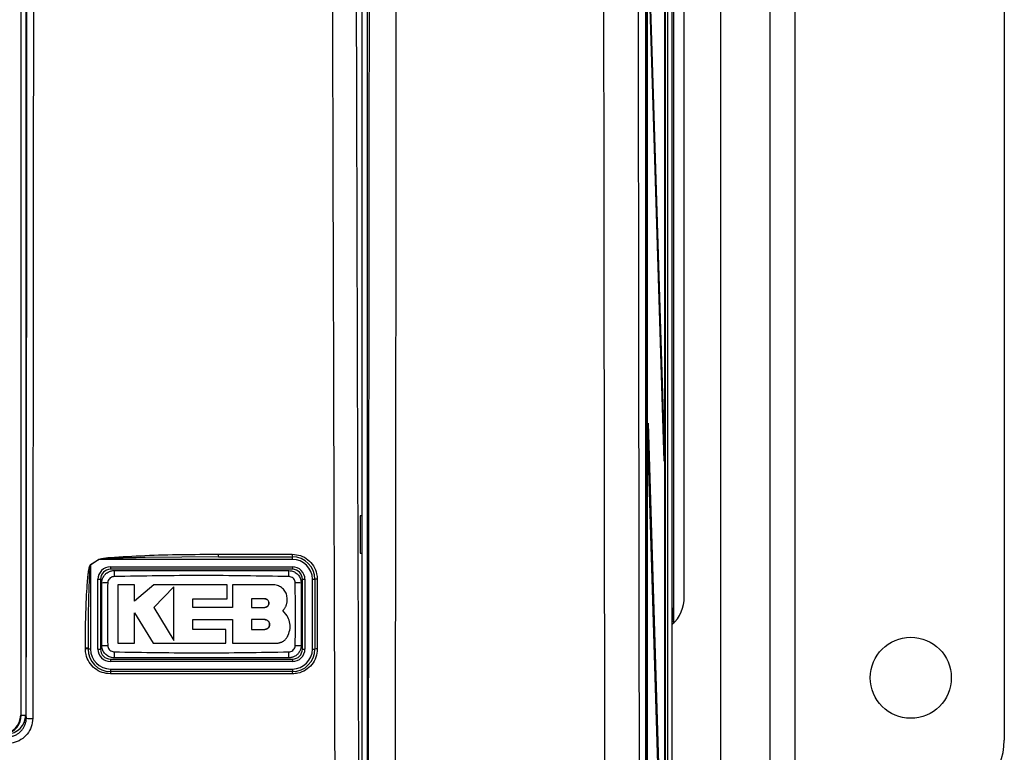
# Model space of a CAD drawing. Header units: millimetres. Extents: x 5 to 418, y 2 to 292.
# Tile 30 of 48: x 106 to 132, y 157 to 177. Entities that reach past the tile are written whole.
import ezdxf

# ---------------------------------------------------------------- set-up
doc = ezdxf.new("R2010")
doc.units = ezdxf.units.MM

msp = doc.modelspace()

# ---------------------------------------------------------------- linework, layer by layer
at = {"color": 7, "linetype": 'Continuous', "lineweight": 25}
for p, q in [((123.4826, 233.1548), (123.4826, 127.5375)), ((123.3654, 232.9825), (123.3654, 127.6605)), ((122.7812, 227.1522), (122.7812, 140.1634)), ((123.2961, 133.8215), (123.2961, 227.1548)), ((123.304, 227.1548), (123.304, 133.8215)), ((122.8137, 141.1548), (122.8137, 226.4881)), ((122.8215, 226.4881), (122.8215, 141.1548)), ((115.3454, 155.4503), (115.3454, 224.7321)), ((124.7867, 204.1548), (124.7867, 155.8215)), ((126.1046, 204.1548), (126.1046, 155.8215)), ((126.7713, 204.1548), (126.7713, 155.8215)), ((132.3713, 202.4881), (132.3713, 157.4881)), ((115.2046, 155.6539), (115.2046, 200.8665)), ((123.538, 160.6224), (123.538, 199.3539)), ((123.8149, 161.3215), (123.8149, 198.6548)), ((106.0713, 195.7881), (106.0713, 158.1548)), ((106.0859, 158.1548), (106.0859, 195.7881)), ((106.2046, 195.8216), (106.2046, 158.156)), ((122.845, 179.3011), (123.2765, 165.3215)), ((123.2727, 164.9462), (122.8411, 178.9258)), ((122.8411, 165.5925), (122.845, 165.9677)), ((122.845, 165.9677), (123.2765, 151.9881)), ((123.2727, 151.6129), (122.8411, 165.5925)), ((123.2616, 165.3062), (123.2765, 165.3215)), ((123.2765, 165.3215), (123.2727, 164.9462)), ((115.2029, 163.4882), (115.1522, 163.4891)), ((115.1522, 163.4891), (115.1522, 162.4872)), ((115.2029, 162.4881), (115.2029, 163.4882)), ((111.3548, 162.4589), (113.3343, 162.4589)), ((115.1522, 162.4872), (115.2029, 162.4881)), ((107.938, 162.1741), (107.9354, 162.1782)), ((108.1676, 162.3215), (107.938, 162.1741)), ((107.938, 162.1741), (107.938, 159.9215)), ((108.165, 162.3255), (108.1676, 162.3215)), ((113.338, 162.3215), (108.1676, 162.3215)), ((111.3581, 162.3881), (109.3954, 162.3713)), ((111.3581, 162.3881), (113.338, 162.3881)), ((113.338, 162.3215), (113.338, 162.3881)), ((108.4713, 162.1215), (108.4713, 162.0548)), ((108.4713, 162.1215), (113.338, 162.1215)), ((113.338, 162.0548), (108.4713, 162.0548)), ((113.338, 162.1215), (113.338, 162.0548)), ((108.138, 159.9215), (108.138, 161.7881)), ((108.138, 161.7881), (108.2046, 161.7881)), ((108.2046, 161.7881), (108.2046, 159.9215)), ((113.6046, 161.7881), (113.6713, 161.7881)), ((113.6046, 159.9215), (113.6046, 161.7881)), ((113.6713, 161.7881), (113.6713, 159.9215)), ((113.8713, 159.9215), (113.8713, 161.7881)), ((113.8713, 161.7881), (113.938, 161.7881)), ((113.938, 161.7881), (113.938, 159.9215)), ((109.1156, 161.6395), (108.6647, 161.6395)), ((109.1156, 161.2023), (109.1156, 161.6395)), ((109.6287, 161.6395), (109.1156, 161.2023)), ((111.5962, 161.6395), (109.6287, 161.6395)), ((110.1664, 161.5907), (109.6287, 161.0375)), ((111.5962, 161.2692), (111.5962, 161.6395)), ((111.7387, 161.6395), (111.7387, 161.0328)), ((112.8231, 161.6395), (111.7387, 161.6395)), ((110.6768, 161.2692), (111.5962, 161.2692)), ((110.6768, 161.0328), (110.6768, 161.2692)), ((112.5955, 161.2663), (112.2386, 161.2663)), ((112.2386, 161.2663), (112.2386, 161.0375)), ((109.1153, 160.8945), (109.6116, 160.0788)), ((109.1153, 160.0788), (109.1153, 160.8945)), ((109.6287, 161.0375), (110.1664, 160.1537)), ((111.7387, 161.0328), (110.6768, 161.0328)), ((112.2386, 161.0375), (112.5955, 161.0375)), ((113.1975, 160.8098), (113.0808, 160.9543)), ((123.4979, 161.0224), (123.4954, 160.994)), ((123.4958, 160.9978), (123.496, 161.0007)), ((123.4979, 161.0224), (123.5293, 160.991)), ((110.6771, 160.71), (111.7387, 160.71)), ((110.6771, 160.4486), (110.6771, 160.71)), ((111.7387, 160.71), (111.7387, 160.0788)), ((112.2386, 160.71), (112.2386, 160.4486)), ((112.5955, 160.71), (112.2386, 160.71)), ((123.4919, 155.6205), (123.4919, 160.6891)), ((123.4919, 160.6577), (123.535, 160.6577)), ((123.535, 160.6577), (123.535, 160.6193)), ((111.5593, 160.4486), (110.6771, 160.4486)), ((111.5593, 160.0788), (111.5593, 160.4486)), ((112.2386, 160.4486), (112.5955, 160.4486)), ((108.6647, 160.0788), (109.1153, 160.0788)), ((109.6116, 160.0788), (111.5593, 160.0788)), ((111.7387, 160.0788), (112.9025, 160.0788)), ((107.8021, 159.9257), (107.8021, 159.9487)), ((107.8713, 159.9215), (107.8713, 159.9445)), ((107.938, 159.9215), (107.8713, 159.9215)), ((108.138, 159.9215), (108.2046, 159.9215)), ((113.6046, 159.9215), (113.6713, 159.9215)), ((113.8713, 159.9215), (113.938, 159.9215)), ((108.4713, 159.6548), (108.4713, 159.5881)), ((108.4713, 159.6548), (113.338, 159.6548)), ((113.338, 159.5881), (108.4713, 159.5881)), ((113.338, 159.6548), (113.338, 159.5881)), ((108.4713, 159.3881), (113.338, 159.3881)), ((108.4713, 159.3881), (108.4713, 159.3215)), ((113.338, 159.3215), (108.4713, 159.3215)), ((113.338, 159.3881), (113.338, 159.3215)), ((113.3343, 159.2591), (108.4686, 159.2591)), ((106.0859, 158.1548), (106.0713, 158.1548)), ((106.0859, 158.1548), (106.2046, 158.1548)), ((106.2046, 158.156), (106.2206, 158.0757))]:
    msp.add_line(p, q, dxfattribs=at)
msp.add_circle((129.8713, 159.1548), 1.0833, dxfattribs=at)
for centre, radius, start, end in [((111.724, 162.4405), 0.3697, 177.15423, 188.14169), ((113.6637, 162.4405), 0.33, 176.81302, 189.1309), ((113.338, 161.7881), 0.6, 0, 90), ((113.338, 161.7881), 0.5333, 0, 90), ((108.4713, 161.7881), 0.3333, 90, 180), ((108.4713, 161.7881), 0.2667, 90, 180), ((110.5872, 161.9004), 2.0195, 176.56216, 181.10549), ((111.223, 161.9004), 2.0186, 358.89403, 3.43939), ((113.338, 161.7881), 0.3333, 0, 90), ((113.338, 161.7881), 0.2667, 0, 90), ((108.3592, 159.7601), 1.9319, 88.84251, 93.59694), ((113.4501, 159.76), 1.932, 86.40337, 91.15738), ((113.9858, 161.5381), 0.2546, 86.60847, 100.82355), ((122.8044, 161.3176), 1.0105, 312.87697, 0.22075), ((123.3626, 160.991), 0.1667, 321.51855, 359.98067), ((107.8198, 159.6677), 0.2815, 79.45271, 93.60081), ((107.8198, 159.6448), 0.2814, 79.44904, 93.60204), ((108.4713, 159.9215), 0.6, 180, 270), ((108.4713, 159.9215), 0.5333, 180, 270), ((108.4713, 159.9215), 0.3333, 180, 270), ((108.4713, 159.9215), 0.2667, 180, 270), ((108.3592, 161.9488), 1.9311, 266.40183, 271.15784), ((110.5841, 159.8092), 2.0164, 178.89291, 183.443), ((111.224, 159.8092), 2.0176, 356.55901, 1.10646), ((113.338, 159.9215), 0.5333, 270, 0), ((113.338, 159.9215), 0.3333, 270, 0), ((113.338, 159.9215), 0.6, 270, 0), ((113.338, 159.9215), 0.2667, 270, 0), ((113.4501, 161.9486), 1.9309, 268.842, 273.5986), ((113.9858, 159.6787), 0.2475, 86.51262, 101.13723), ((108.8483, 159.274), 0.38, 172.81916, 182.25153), ((113.6134, 159.274), 0.2795, 170.21, 183.05606), ((105.5713, 158.1548), 0.5, 270, 0), ((105.5713, 158.1548), 0.5146, 283.67927, 0), ((106.3508, 158.7719), 0.7083, 259.41118, 273.41218), ((130.7046, 157.4881), 1.6667, 270, 0)]:
    msp.add_arc(centre, radius, start, end, dxfattribs=at)
for centre, major_axis, ratio, start_param, end_param in [((123.4978, 160.6891), (0, 0.3333), 0.0174551, 0.2918337, 1.5707857), ((123.4978, 160.6891), (0, 0.3333), 0.0174551, 6.265732, 6.575019), ((123.5292, 160.6577), (0, 0.3333), 0.0174551, 4.712389, 6.265732), ((105.7046, 158.1567), (0.0982, -0.4923), 0.9960441, 6.0870179, 7.6562931)]:
    msp.add_ellipse(centre, major_axis=major_axis, ratio=ratio, start_param=start_param, end_param=end_param, dxfattribs=at)
for points, knots in [([(114.4808, 155.7063), (114.4793, 156.1497), (114.4714, 158.3669), (114.4404, 167.6818), (114.4041, 180.9861), (114.3851, 192.5236), (114.3778, 196.9529)], [0, 0, 0, 0, 0.0322876, 0.1614382, 0.6780666, 1, 1, 1, 1]), ([(115.0049, 196.9711), (115.0166, 190.0976), (115.04, 176.3477), (115.085, 162.6175), (115.1075, 155.751)], [0, 0, 0, 0, 0.4998997, 1, 1, 1, 1]), ([(115.3709, 155.4248), (115.3753, 158.8789), (115.3842, 165.7876), (115.3945, 176.1642), (115.4027, 186.5498), (115.4062, 193.479), (115.408, 196.9439)], [0, 0, 0, 0, 0.24989406, 0.49983045, 0.74989401, 1, 1, 1, 1]), ([(122.5656, 196.9702), (122.5685, 192.1599), (122.5745, 182.5378), (122.5901, 168.2783), (122.61, 154.1903), (122.6274, 144.9224), (122.6361, 140.2877)], [0, 0, 0, 0, 0.25417755, 0.50843906, 0.75418158, 1, 1, 1, 1]), ([(116.119, 196.8912), (116.1188, 196.4469), (116.1178, 194.2254), (116.1147, 188.4498), (116.1085, 179.5671), (116.0978, 167.9461), (116.0877, 159.8864), (116.082, 155.3735)], [0, 0, 0, 0, 0.0320694, 0.1603478, 0.4169318, 0.6735157, 1, 1, 1, 1]), ([(121.7214, 140.1917), (121.7126, 144.8315), (121.6951, 154.1111), (121.6728, 169.6739), (121.6581, 183.9369), (121.6519, 193.5527), (121.6501, 196.8912), (121.6501, 196.8912)], [0, 0, 0, 0, 0.2460147, 0.4920295, 0.8236673, 0.9999999, 1, 1, 1, 1]), ([(106.2206, 158.0757), (106.2241, 161.222), (106.2309, 167.5147), (106.2393, 176.9611), (106.2463, 186.4122), (106.2497, 192.7162), (106.2514, 195.8684)], [0, 0, 0, 0, 0.249948, 0.4999168, 0.749948, 1, 1, 1, 1]), ([(106.4237, 195.8636), (106.4237, 195.7526), (106.4234, 195.1972), (106.4222, 192.8649), (106.4189, 187.0901), (106.4126, 178.2079), (106.4037, 167.9399), (106.3964, 161.2278), (106.3929, 158.0649)], [0, 0, 0, 0, 0.00880859, 0.04404297, 0.18498094, 0.46685965, 0.74876819, 1, 1, 1, 1]), ([(108.165, 162.3255), (108.1871, 162.3325), (108.2836, 162.3628), (108.6974, 162.3877), (109.7341, 162.4522), (110.6998, 162.4561), (111.3548, 162.4589)], [0, 0, 0, 0, 0.0217458, 0.0946594, 0.3858775, 1, 1, 1, 1]), ([(113.3343, 162.4589), (113.4094, 162.4515), (113.5595, 162.4367), (113.7594, 162.3214), (113.9102, 162.1518), (113.9896, 161.9644), (113.9977, 161.8408), (114.0008, 161.7922)], [0, 0, 0, 0, 0.2148595, 0.4297052, 0.6450146, 0.8605847, 1, 1, 1, 1]), ([(107.8021, 159.9487), (107.8023, 160.0374), (107.8035, 160.481), (107.8163, 161.0464), (107.847, 161.5962), (107.8669, 161.8358), (107.8838, 161.9804), (107.8973, 162.0671), (107.9102, 162.1245), (107.9198, 162.1587), (107.9315, 162.1754), (107.9346, 162.1776), (107.9354, 162.1782)], [0, 0, 0, 0, 0.11879583, 0.59404956, 0.75694848, 0.85605291, 0.91592619, 0.95186548, 0.97330434, 0.99483899, 0.99877294, 1, 1, 1, 1]), ([(107.938, 162.1741), (107.9376, 162.1736), (107.9358, 162.171), (107.9324, 162.1606), (107.9288, 162.1432), (107.9243, 162.1124), (107.919, 162.0627), (107.9121, 161.9762), (107.9037, 161.8315), (107.8938, 161.5919), (107.8833, 161.2192), (107.8754, 160.7429), (107.8717, 160.2994), (107.8714, 160.0332), (107.8713, 159.9445)], [0, 0, 0, 0, 0.0008969, 0.0042174, 0.0144757, 0.0248219, 0.0459517, 0.081671, 0.1414493, 0.2406486, 0.4039379, 0.6423501, 0.8807866, 1, 1, 1, 1]), ([(107.9354, 162.1782), (107.9729, 162.2021), (108.0496, 162.2509), (108.1259, 162.3003), (108.165, 162.3255)], [0, 0, 0, 0, 0.4887733, 1, 1, 1, 1]), ([(109.3954, 162.3713), (109.0858, 162.3629), (108.6989, 162.3524), (108.2884, 162.3404), (108.1898, 162.325), (108.1676, 162.3215)], [0, 0, 0, 0, 0.7565323, 0.9451316, 1, 1, 1, 1]), ([(108.238, 161.6881), (108.2381, 161.6943), (108.2384, 161.7127), (108.2412, 161.7372), (108.2465, 161.7644), (108.253, 161.7883), (108.2625, 161.8146), (108.2743, 161.8403), (108.2871, 161.8629), (108.3027, 161.8862), (108.3201, 161.908), (108.3414, 161.9301), (108.3626, 161.9486), (108.391, 161.9694), (108.4237, 161.988), (108.4584, 162.0023), (108.4942, 162.0132), (108.5312, 162.0202), (108.5594, 162.0211), (108.5713, 162.0215)], [0, 0, 0, 0, 0.0350813, 0.1056484, 0.1411642, 0.193948, 0.247247, 0.3013145, 0.3559219, 0.3954828, 0.461997, 0.5160635, 0.57067, 0.6235948, 0.7173346, 0.7853416, 0.8382632, 0.9319973, 1, 1, 1, 1]), ([(108.5713, 162.0215), (109.3492, 162.0215), (110.9048, 162.0215), (112.4603, 162.0215), (113.238, 162.0215)], [0, 0, 0, 0, 0.5001048, 1, 1, 1, 1]), ([(113.238, 162.0215), (113.2626, 162.0199), (113.3245, 162.0158), (113.4183, 161.9758), (113.5028, 161.9004), (113.5602, 161.8005), (113.5676, 161.7256), (113.5713, 161.6881)], [0, 0, 0, 0, 0.1414239, 0.3560694, 0.5707203, 0.7853678, 1, 1, 1, 1]), ([(108.238, 160.0215), (108.238, 160.3604), (108.238, 160.916), (108.238, 161.4715), (108.238, 161.6881)], [0, 0, 0, 0, 0.6100731, 1, 1, 1, 1]), ([(108.3982, 161.6916), (108.3945, 161.4741), (108.3849, 160.9163), (108.3931, 160.3584), (108.3982, 160.0181)], [0, 0, 0, 0, 0.3898707, 1, 1, 1, 1]), ([(108.568, 161.8614), (108.5492, 161.8592), (108.5114, 161.8548), (108.4611, 161.8253), (108.4227, 161.7825), (108.4018, 161.7353), (108.3992, 161.7039), (108.3982, 161.6916)], [0, 0, 0, 0, 0.21339586, 0.4285917, 0.64431876, 0.85926801, 1, 1, 1, 1]), ([(113.2412, 161.8614), (112.4625, 161.8749), (110.9048, 161.9018), (109.3471, 161.8749), (108.568, 161.8614)], [0, 0, 0, 0, 0.4998954, 1, 1, 1, 1]), ([(113.4111, 161.6916), (113.4089, 161.7104), (113.4045, 161.7483), (113.3749, 161.7986), (113.332, 161.8369), (113.2848, 161.8578), (113.2536, 161.8604), (113.2412, 161.8614)], [0, 0, 0, 0, 0.2138446, 0.42919931, 0.64491342, 0.85964263, 1, 1, 1, 1]), ([(113.4111, 160.0181), (113.4148, 160.2355), (113.4244, 160.7933), (113.4161, 161.3512), (113.4111, 161.6916)], [0, 0, 0, 0, 0.3898724, 1, 1, 1, 1]), ([(113.5713, 161.6881), (113.5713, 161.3492), (113.5713, 160.7936), (113.5713, 160.2381), (113.5713, 160.0215)], [0, 0, 0, 0, 0.610073, 1, 1, 1, 1]), ([(114.0008, 161.7922), (114.0008, 161.7479), (114.0008, 161.5261), (114.0008, 160.9039), (114.0008, 160.3261), (114.0008, 159.9257)], [0, 0, 0, 0, 0.0712947, 0.3564733, 1, 1, 1, 1]), ([(108.6647, 161.6395), (108.6647, 161.4343), (108.6647, 160.9142), (108.6647, 160.3939), (108.6647, 160.0788)], [0, 0, 0, 0, 0.39446388, 1, 1, 1, 1]), ([(110.1664, 160.1537), (110.1664, 160.358), (110.1664, 160.8363), (110.1664, 161.316), (110.1664, 161.5907)], [0, 0, 0, 0, 0.4272676, 1, 1, 1, 1]), ([(113.1975, 161.265), (113.1934, 161.3071), (113.1851, 161.3912), (113.1207, 161.5034), (113.0258, 161.5881), (112.9204, 161.6331), (112.8508, 161.6377), (112.8231, 161.6395)], [0, 0, 0, 0, 0.21450949, 0.42901653, 0.6435823, 0.85818215, 1, 1, 1, 1]), ([(112.5955, 161.0375), (112.6084, 161.0388), (112.6343, 161.0413), (112.6686, 161.0612), (112.6946, 161.0904), (112.7094, 161.1268), (112.7113, 161.166), (112.7001, 161.2035), (112.6771, 161.2352), (112.6451, 161.2573), (112.6161, 161.2656), (112.5994, 161.2661), (112.5955, 161.2663)], [0, 0, 0, 0, 0.10791199, 0.21582148, 0.32376057, 0.43154896, 0.53907524, 0.6463231, 0.75335179, 0.8602722, 0.96723279, 1, 1, 1, 1]), ([(112.5955, 161.2663), (112.6084, 161.265), (112.6341, 161.2625), (112.6683, 161.2428), (112.6943, 161.2138), (112.7092, 161.1777), (112.7114, 161.1387), (112.7005, 161.1012), (112.6778, 161.0693), (112.6458, 161.0468), (112.6166, 161.0382), (112.5996, 161.0376), (112.5955, 161.0375)], [0, 0, 0, 0, 0.1072013, 0.2144115, 0.3214264, 0.4283404, 0.5353131, 0.6424692, 0.7498884, 0.8575849, 0.9654849, 1, 1, 1, 1]), ([(113.0808, 160.9543), (113.0884, 160.9622), (113.1037, 160.9781), (113.1242, 161.0045), (113.1428, 161.0327), (113.1588, 161.0624), (113.1722, 161.0931), (113.1829, 161.1248), (113.1911, 161.1576), (113.1956, 161.1861), (113.1983, 161.2158), (113.1989, 161.2404), (113.1979, 161.2589), (113.1975, 161.265)], [0, 0, 0, 0, 0.0963557, 0.1933783, 0.2925069, 0.3923642, 0.4887204, 0.5857473, 0.6848916, 0.7847684, 0.8382944, 0.9458942, 1, 1, 1, 1]), ([(112.5955, 160.4486), (112.6102, 160.45), (112.6396, 160.4529), (112.6787, 160.4754), (112.7084, 160.5085), (112.7254, 160.5498), (112.7279, 160.5944), (112.7155, 160.6372), (112.6895, 160.6737), (112.653, 160.6994), (112.6196, 160.7092), (112.6002, 160.7098), (112.5955, 160.71)], [0, 0, 0, 0, 0.10723062, 0.21446983, 0.32152027, 0.4284677, 0.53545586, 0.64259966, 0.74998067, 0.85762758, 0.9654903, 1, 1, 1, 1]), ([(112.5955, 160.71), (112.6103, 160.7085), (112.6398, 160.7056), (112.679, 160.6829), (112.7087, 160.6496), (112.7256, 160.608), (112.7278, 160.5632), (112.715, 160.5204), (112.6888, 160.4842), (112.6521, 160.4588), (112.619, 160.4493), (112.6, 160.4487), (112.5955, 160.4486)], [0, 0, 0, 0, 0.107918, 0.2158349, 0.3237485, 0.4314887, 0.5389701, 0.6461953, 0.75323, 0.8601792, 0.9671761, 1, 1, 1, 1]), ([(113.2236, 160.2944), (113.2442, 160.352), (113.2855, 160.4672), (113.274, 160.652), (113.2225, 160.7583), (113.1975, 160.8098)], [0, 0, 0, 0, 0.3406013, 0.6812116, 1, 1, 1, 1]), ([(112.9025, 160.0788), (112.912, 160.079), (112.9312, 160.0795), (112.9601, 160.0832), (112.9889, 160.0893), (113.017, 160.0978), (113.0533, 160.1122), (113.0876, 160.1311), (113.1191, 160.1542), (113.1411, 160.1733), (113.1614, 160.1941), (113.1801, 160.2169), (113.1941, 160.2373), (113.2068, 160.2585), (113.2159, 160.2761), (113.2217, 160.2898), (113.2236, 160.2944)], [0, 0, 0, 0, 0.0700235, 0.1405334, 0.2125771, 0.2851508, 0.3551743, 0.4975998, 0.5701719, 0.6402063, 0.7107268, 0.7827808, 0.8553647, 0.8913623, 0.963671, 1, 1, 1, 1]), ([(108.4686, 159.2591), (108.3936, 159.2664), (108.2437, 159.2812), (108.0439, 159.3962), (107.8931, 159.5655), (107.8134, 159.753), (107.8053, 159.8768), (107.8021, 159.9257)], [0, 0, 0, 0, 0.2145899, 0.429169, 0.6441593, 0.8595151, 1, 1, 1, 1]), ([(108.5713, 159.6881), (108.5467, 159.6898), (108.4847, 159.6939), (108.391, 159.7338), (108.3065, 159.8092), (108.249, 159.9091), (108.2416, 159.984), (108.238, 160.0215)], [0, 0, 0, 0, 0.141424, 0.3560694, 0.5707203, 0.7853678, 1, 1, 1, 1]), ([(108.3982, 160.0181), (108.4004, 159.9992), (108.4048, 159.9613), (108.4344, 159.911), (108.4772, 159.8727), (108.5244, 159.8519), (108.5557, 159.8492), (108.568, 159.8482)], [0, 0, 0, 0, 0.2138472, 0.4292026, 0.6449166, 0.8596444, 1, 1, 1, 1]), ([(108.568, 159.8482), (109.3467, 159.8347), (110.9045, 159.8078), (112.4622, 159.8347), (113.2412, 159.8482)], [0, 0, 0, 0, 0.4998954, 1, 1, 1, 1]), ([(113.5713, 160.0215), (113.5712, 160.0154), (113.5709, 159.9969), (113.568, 159.9724), (113.5627, 159.9452), (113.5563, 159.9213), (113.5468, 159.895), (113.535, 159.8693), (113.5222, 159.8468), (113.5066, 159.8235), (113.4891, 159.8016), (113.4679, 159.7796), (113.4466, 159.761), (113.4183, 159.7402), (113.3856, 159.7216), (113.3509, 159.7073), (113.315, 159.6964), (113.2781, 159.6894), (113.2498, 159.6885), (113.238, 159.6881)], [0, 0, 0, 0, 0.0350814, 0.1056487, 0.1411647, 0.1939484, 0.2472474, 0.3013148, 0.3559222, 0.3954831, 0.4619972, 0.5160637, 0.5706702, 0.623595, 0.7173348, 0.7853417, 0.8382633, 0.9319973, 1, 1, 1, 1]), ([(113.2412, 159.8482), (113.26, 159.8504), (113.2979, 159.8548), (113.3482, 159.8843), (113.3865, 159.9271), (113.4074, 159.9744), (113.41, 160.0057), (113.4111, 160.0181)], [0, 0, 0, 0, 0.2133947, 0.4285895, 0.6443155, 0.8592654, 1, 1, 1, 1]), ([(114.0008, 159.9257), (113.9935, 159.8509), (113.9788, 159.7013), (113.8642, 159.5016), (113.6956, 159.351), (113.5081, 159.2706), (113.384, 159.2624), (113.3343, 159.2591)], [0, 0, 0, 0, 0.2145203, 0.4290546, 0.6431246, 0.8569356, 1, 1, 1, 1]), ([(113.238, 159.6881), (112.46, 159.6881), (110.9045, 159.6881), (109.3489, 159.6881), (108.5713, 159.6881)], [0, 0, 0, 0, 0.5001049, 1, 1, 1, 1]), ([(105.7211, 157.5754), (105.7302, 157.5756), (105.7575, 157.5762), (105.7939, 157.5804), (105.8345, 157.5884), (105.8839, 157.6017), (105.9362, 157.6232), (105.9851, 157.651), (106.0199, 157.6748), (106.0524, 157.7013), (106.083, 157.7308), (106.1109, 157.7627), (106.1358, 157.7966), (106.1578, 157.8324), (106.1769, 157.8703), (106.1927, 157.9096), (106.2091, 157.9634), (106.2191, 158.0191), (106.2203, 158.0614), (106.2206, 158.0757)], [0, 0, 0, 0, 0.0346864, 0.104556, 0.1397693, 0.1925905, 0.3000287, 0.3547741, 0.4076028, 0.4607984, 0.5151504, 0.5699019, 0.6227247, 0.6759139, 0.7302588, 0.7850031, 0.8378232, 0.9452574, 1, 1, 1, 1]), ([(106.3929, 158.0649), (106.3855, 157.9901), (106.3706, 157.8403), (106.2553, 157.6407), (106.0859, 157.4899), (105.8987, 157.4102), (105.7752, 157.4018), (105.7265, 157.3985)], [0, 0, 0, 0, 0.2149317, 0.4298773, 0.6448764, 0.8598859, 1, 1, 1, 1])]:
    msp.add_open_spline(points, degree=3, knots=knots, dxfattribs=at)

doc.saveas('drawing.dxf')
